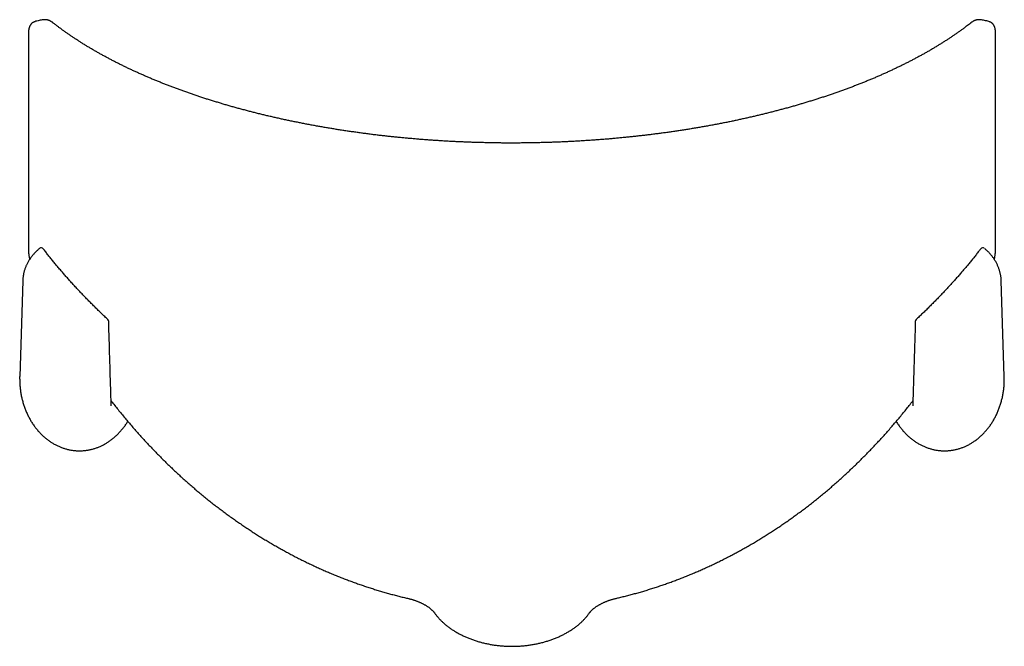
# Model space of a CAD drawing. Header units: millimetres. Extents: x 8 to 1095, y 12 to 2372.
# Tile 75 of 89: x 616 to 815, y 1604 to 1731. Entities that reach past the tile are written whole.
import ezdxf

# ---------------------------------------------------------------- set-up
doc = ezdxf.new("R2010")
doc.units = ezdxf.units.MM

msp = doc.modelspace()

# ---------------------------------------------------------------- linework, layer by layer
at = {"color": 7, "linetype": 'Continuous', "lineweight": 30}
for p, q in [((621.07, 1730.99), (621.06, 1730.99)), ((621.08, 1730.99), (621.07, 1730.99)), ((809.98, 1730.99), (809.97, 1730.99)), ((618.88, 1730.56), (618.88, 1730.56)), ((812.17, 1730.56), (812.17, 1730.56)), ((616.54, 1678.16), (615.94, 1658.85)), ((815.11, 1658.85), (814.51, 1678.16)), ((634.44, 1652.88), (634.44, 1652.88)), ((796.61, 1652.88), (796.61, 1652.88))]:
    msp.add_line(p, q, dxfattribs=at)
for centre, radius, start, end in [((620.29, 1684.38), 0.5, 37.5807, 129.4149), ((810.76, 1684.38), 0.5, 50.5851, 142.4193), ((624.44, 1677.91), 7.9, 176.0131, 180.4089), ((806.61, 1677.91), 7.9, 359.5894, 3.9918), ((633.44, 1669.98), 0.5, 1.699, 46.8498), ((797.61, 1669.98), 0.5, 133.1502, 178.301)]:
    msp.add_arc(centre, radius, start, end, dxfattribs=at)
for points, knots in [([(621.06, 1730.99), (620.94, 1730.98), (620.68, 1730.97), (620.27, 1730.91), (619.85, 1730.84), (619.42, 1730.73), (619.1, 1730.64), (618.92, 1730.57), (618.88, 1730.56)], [0, 0, 0, 0, 0.165564, 0.353908, 0.546721, 0.743731, 0.94463, 1, 1, 1, 1]), ([(809.97, 1730.99), (809.97, 1730.99), (809.93, 1731), (809.85, 1731), (809.72, 1730.99), (809.6, 1730.97), (809.48, 1730.95), (809.36, 1730.91), (809.23, 1730.87), (809.11, 1730.82), (809, 1730.77), (808.9, 1730.72), (808.78, 1730.65), (808.65, 1730.57), (808.5, 1730.47), (808.39, 1730.38), (808.3, 1730.31), (808.26, 1730.28), (808.12, 1730.17), (807.86, 1729.97), (807.45, 1729.66), (806.98, 1729.3), (806.46, 1728.93), (805.93, 1728.55), (805.4, 1728.17), (804.86, 1727.8), (804.31, 1727.43), (803.75, 1727.06), (803.19, 1726.7), (802.62, 1726.34), (802.04, 1725.97), (801.46, 1725.62), (800.87, 1725.26), (800.27, 1724.91), (799.67, 1724.56), (799.05, 1724.21), (798.44, 1723.87), (797.81, 1723.53), (797.18, 1723.19), (796.55, 1722.85), (795.9, 1722.52), (795.25, 1722.19), (794.59, 1721.86), (793.93, 1721.54), (793.26, 1721.22), (792.59, 1720.9), (791.91, 1720.58), (791.23, 1720.27), (790.54, 1719.96), (789.84, 1719.65), (789.14, 1719.35), (788.43, 1719.05), (787.71, 1718.75), (786.99, 1718.46), (786.27, 1718.17), (785.54, 1717.88), (784.8, 1717.59), (784.06, 1717.31), (783.31, 1717.03), (782.56, 1716.76), (781.8, 1716.49), (781.04, 1716.22), (780.28, 1715.95), (779.51, 1715.69), (778.73, 1715.43), (777.95, 1715.17), (777.17, 1714.92), (776.38, 1714.67), (775.59, 1714.43), (774.79, 1714.19), (773.99, 1713.95), (773.19, 1713.71), (772.38, 1713.48), (771.57, 1713.25), (770.75, 1713.03), (769.93, 1712.81), (769.11, 1712.59), (768.28, 1712.37), (767.45, 1712.16), (766.61, 1711.95), (765.77, 1711.75), (764.93, 1711.55), (764.09, 1711.35), (763.24, 1711.16), (762.39, 1710.97), (761.54, 1710.78), (760.69, 1710.6), (759.83, 1710.42), (758.97, 1710.24), (758.1, 1710.07), (757.23, 1709.9), (756.36, 1709.74), (755.49, 1709.58), (754.61, 1709.42), (753.73, 1709.26), (752.84, 1709.11), (751.96, 1708.96), (751.08, 1708.82), (750.19, 1708.68), (749.29, 1708.54), (748.4, 1708.41), (747.5, 1708.28), (746.6, 1708.15), (745.7, 1708.03), (744.81, 1707.91), (743.91, 1707.8), (743, 1707.69), (742.1, 1707.58), (741.19, 1707.48), (740.28, 1707.38), (739.37, 1707.28), (738.46, 1707.19), (737.55, 1707.1), (736.63, 1707.01), (735.72, 1706.93), (734.8, 1706.85), (733.88, 1706.78), (732.96, 1706.71), (732.04, 1706.64), (731.12, 1706.58), (730.2, 1706.52), (729.28, 1706.46), (728.35, 1706.41), (727.43, 1706.36), (726.5, 1706.31), (725.57, 1706.27), (724.65, 1706.23), (723.72, 1706.2), (722.8, 1706.17), (721.87, 1706.14), (720.94, 1706.12), (720, 1706.1), (719.07, 1706.08), (718.14, 1706.07), (717.21, 1706.06), (716.28, 1706.06), (715.36, 1706.06), (714.43, 1706.06), (713.5, 1706.06), (712.57, 1706.07), (711.64, 1706.09), (710.71, 1706.11), (709.79, 1706.13), (708.86, 1706.15), (707.94, 1706.18), (707.01, 1706.21), (706.09, 1706.25), (705.16, 1706.28), (704.24, 1706.33), (703.32, 1706.37), (702.4, 1706.42), (701.48, 1706.48), (700.56, 1706.54), (699.64, 1706.6), (698.72, 1706.66), (697.8, 1706.73), (696.88, 1706.8), (695.96, 1706.88), (695.04, 1706.96), (694.13, 1707.04), (693.21, 1707.13), (692.3, 1707.22), (691.39, 1707.31), (690.48, 1707.41), (689.57, 1707.51), (688.67, 1707.61), (687.76, 1707.72), (686.86, 1707.83), (685.96, 1707.95), (685.06, 1708.07), (684.17, 1708.19), (683.27, 1708.32), (682.38, 1708.45), (681.49, 1708.58), (680.61, 1708.72), (679.72, 1708.86), (678.84, 1709), (677.96, 1709.15), (677.09, 1709.3), (676.21, 1709.46), (675.34, 1709.62), (674.47, 1709.78), (673.6, 1709.94), (672.74, 1710.11), (671.88, 1710.29), (671.02, 1710.46), (670.17, 1710.64), (669.31, 1710.82), (668.47, 1711.01), (667.62, 1711.2), (666.78, 1711.39), (665.94, 1711.59), (665.1, 1711.79), (664.27, 1711.99), (663.44, 1712.2), (662.61, 1712.41), (661.79, 1712.63), (660.96, 1712.85), (660.15, 1713.07), (659.33, 1713.29), (658.52, 1713.52), (657.72, 1713.75), (656.92, 1713.99), (656.12, 1714.23), (655.33, 1714.47), (654.54, 1714.71), (653.75, 1714.96), (652.97, 1715.21), (652.2, 1715.47), (651.43, 1715.73), (650.67, 1715.99), (649.91, 1716.25), (649.15, 1716.52), (648.4, 1716.79), (647.65, 1717.06), (646.91, 1717.34), (646.18, 1717.62), (645.45, 1717.91), (644.72, 1718.19), (644, 1718.48), (643.28, 1718.78), (642.57, 1719.07), (641.87, 1719.37), (641.17, 1719.67), (640.47, 1719.98), (639.79, 1720.29), (639.11, 1720.6), (638.43, 1720.91), (637.76, 1721.23), (637.1, 1721.55), (636.44, 1721.87), (635.78, 1722.2), (635.14, 1722.52), (634.49, 1722.86), (633.86, 1723.19), (633.23, 1723.53), (632.61, 1723.87), (631.99, 1724.21), (631.38, 1724.56), (630.78, 1724.91), (630.18, 1725.26), (629.59, 1725.61), (629.01, 1725.97), (628.44, 1726.33), (627.87, 1726.69), (627.31, 1727.05), (626.76, 1727.42), (626.21, 1727.79), (625.67, 1728.16), (625.14, 1728.53), (624.61, 1728.91), (624.12, 1729.27), (623.66, 1729.61), (623.2, 1729.96), (622.89, 1730.2), (622.7, 1730.35), (622.67, 1730.37), (622.64, 1730.39), (622.57, 1730.44), (622.47, 1730.52), (622.32, 1730.62), (622.17, 1730.71), (622.02, 1730.78), (621.88, 1730.84), (621.75, 1730.89), (621.63, 1730.93), (621.5, 1730.96), (621.38, 1730.98), (621.26, 1730.99), (621.17, 1731), (621.12, 1730.99), (621.11, 1730.99)], [0, 0, 0, 0, 0.0000515, 0.0008293, 0.0016247, 0.0024438, 0.0032933, 0.0041809, 0.005115, 0.006104, 0.0068029, 0.007655, 0.0084974, 0.0095894, 0.0108097, 0.01219, 0.012587, 0.0129481, 0.0132883, 0.0166424, 0.020258, 0.0249004, 0.0295771, 0.0342447, 0.0389029, 0.0435514, 0.0481902, 0.0528188, 0.0574373, 0.0620453, 0.0666428, 0.0712296, 0.0758055, 0.0803703, 0.0849241, 0.0894666, 0.0939977, 0.0985174, 0.1030108, 0.1075231, 0.1120198, 0.1165016, 0.1209691, 0.1254229, 0.1298636, 0.1342919, 0.1387084, 0.1431136, 0.1475083, 0.151893, 0.1562683, 0.1606349, 0.1649934, 0.1693443, 0.1736882, 0.1780259, 0.1823577, 0.1866696, 0.1909678, 0.1952535, 0.1995274, 0.2037903, 0.2080429, 0.2122861, 0.2165206, 0.2207468, 0.2249515, 0.229144, 0.233334, 0.237519, 0.2416966, 0.2458643, 0.2500197, 0.2541607, 0.2582848, 0.2623919, 0.2665041, 0.2706183, 0.2747188, 0.2788061, 0.2828811, 0.2869443, 0.2909965, 0.2950383, 0.2990705, 0.3030937, 0.3071086, 0.3111158, 0.3151162, 0.3191102, 0.3230986, 0.3270822, 0.3310614, 0.335037, 0.3390097, 0.3429825, 0.3469102, 0.3508439, 0.3547807, 0.358717, 0.3626491, 0.3665738, 0.370488, 0.3743889, 0.3782735, 0.3821407, 0.3860147, 0.3898936, 0.3937658, 0.3976317, 0.4014922, 0.4053477, 0.4091989, 0.4130464, 0.4168908, 0.4207328, 0.4245726, 0.4284073, 0.4322371, 0.4360626, 0.4398846, 0.4437036, 0.4475203, 0.4513354, 0.4551496, 0.4589634, 0.4627791, 0.4665638, 0.4703615, 0.4741689, 0.4779826, 0.4817991, 0.4856146, 0.4894249, 0.4932267, 0.4970166, 0.5007916, 0.5045667, 0.5083718, 0.5121734, 0.5159721, 0.5197685, 0.5235633, 0.5273571, 0.5311505, 0.5349441, 0.5387384, 0.542534, 0.5463316, 0.5501316, 0.5539349, 0.557742, 0.5615535, 0.5653701, 0.5691924, 0.573021, 0.5768566, 0.5806997, 0.5845427, 0.5883861, 0.5922327, 0.5960829, 0.5999374, 0.6037969, 0.607662, 0.6115332, 0.6154113, 0.6192966, 0.6231824, 0.6270622, 0.6309491, 0.6348428, 0.6387429, 0.6426491, 0.646561, 0.650478, 0.6543998, 0.6583259, 0.6622567, 0.6662133, 0.6701727, 0.6741358, 0.6781033, 0.6820757, 0.6860538, 0.6900381, 0.6940294, 0.6980283, 0.7020355, 0.7060516, 0.7100773, 0.7141133, 0.7181602, 0.7222187, 0.7262895, 0.7303733, 0.7344707, 0.7385825, 0.7427059, 0.7468284, 0.7509586, 0.7550971, 0.7592444, 0.763401, 0.7675677, 0.7717449, 0.7759333, 0.7801327, 0.7843278, 0.7885335, 0.7927543, 0.7969886, 0.8012347, 0.8054908, 0.8097549, 0.8140253, 0.8182999, 0.8225788, 0.8268994, 0.8312236, 0.8355545, 0.8398926, 0.8442387, 0.8485934, 0.8529574, 0.8573313, 0.8617157, 0.8661113, 0.8705189, 0.874939, 0.8793723, 0.8838195, 0.8882813, 0.8927583, 0.8972513, 0.9017608, 0.9062633, 0.9107781, 0.9153026, 0.9198373, 0.9243829, 0.9289399, 0.9335089, 0.9380904, 0.9426751, 0.9472708, 0.9518799, 0.9565014, 0.9611338, 0.965776, 0.9704266, 0.9750843, 0.9791729, 0.9831135, 0.9877266, 0.9880539, 0.9882911, 0.9885495, 0.9888041, 0.9899902, 0.991188, 0.992397, 0.993593, 0.9946214, 0.9955937, 0.9965122, 0.9973827, 0.9982123, 0.9990081, 0.9997684, 1, 1, 1, 1]), ([(812.17, 1730.56), (812.12, 1730.58), (811.92, 1730.65), (811.57, 1730.75), (811.12, 1730.85), (810.69, 1730.93), (810.32, 1730.97), (810.08, 1730.99), (809.98, 1730.99)], [0, 0, 0, 0, 0.071666, 0.2843724, 0.4884516, 0.6835705, 0.8694764, 1, 1, 1, 1]), ([(618.88, 1730.56), (618.85, 1730.55), (618.79, 1730.53), (618.69, 1730.48), (618.58, 1730.42), (618.48, 1730.36), (618.39, 1730.28), (618.3, 1730.2), (618.22, 1730.11), (618.15, 1730.02), (618.08, 1729.92), (618.01, 1729.81), (617.96, 1729.7), (617.9, 1729.58), (617.86, 1729.45), (617.82, 1729.31), (617.78, 1729.17), (617.76, 1729.03), (617.74, 1728.88), (617.72, 1728.72), (617.71, 1728.53), (617.7, 1728.34), (617.7, 1728.18), (617.7, 1727.92), (617.7, 1727.55), (617.7, 1727.03), (617.7, 1726.28), (617.7, 1712.92), (617.69, 1699.49), (617.7, 1686.2), (617.7, 1685.56), (617.7, 1685.11), (617.7, 1684.78), (617.7, 1684.54), (617.7, 1684.37), (617.71, 1684.22), (617.71, 1684.07), (617.72, 1683.91), (617.74, 1683.74), (617.76, 1683.55), (617.79, 1683.34), (617.82, 1683.13), (617.86, 1682.91), (617.9, 1682.71), (617.93, 1682.57), (617.94, 1682.51)], [0, 0, 0, 0, 0.001562, 0.003756, 0.005941, 0.008125, 0.010319, 0.012533, 0.014781, 0.017075, 0.01943, 0.021856, 0.024326, 0.027006, 0.02982, 0.032796, 0.03595, 0.038603, 0.041317, 0.044629, 0.048381, 0.052741, 0.055779, 0.058728, 0.068596, 0.079022, 0.0908, 0.116054, 0.914869, 0.93464, 0.946801, 0.954951, 0.962822, 0.966786, 0.969796, 0.972677, 0.975417, 0.978042, 0.980825, 0.984118, 0.987452, 0.990767, 0.994072, 0.997367, 1, 1, 1, 1]), ([(813.11, 1682.51), (813.12, 1682.56), (813.14, 1682.68), (813.18, 1682.87), (813.22, 1683.08), (813.25, 1683.3), (813.28, 1683.5), (813.3, 1683.7), (813.32, 1683.87), (813.33, 1684.04), (813.34, 1684.21), (813.34, 1684.37), (813.35, 1684.53), (813.35, 1684.75), (813.35, 1685.03), (813.35, 1685.39), (813.35, 1685.82), (813.35, 1686.36), (813.35, 1698.94), (813.35, 1712.07), (813.35, 1725.36), (813.35, 1726.67), (813.35, 1727.42), (813.35, 1727.91), (813.35, 1728.26), (813.34, 1728.49), (813.33, 1728.68), (813.32, 1728.84), (813.3, 1728.97), (813.28, 1729.06), (813.26, 1729.18), (813.23, 1729.32), (813.19, 1729.46), (813.14, 1729.59), (813.08, 1729.71), (813.03, 1729.82), (812.96, 1729.93), (812.89, 1730.03), (812.81, 1730.13), (812.72, 1730.22), (812.63, 1730.31), (812.53, 1730.38), (812.43, 1730.45), (812.32, 1730.5), (812.23, 1730.54), (812.18, 1730.56), (812.17, 1730.56)], [0, 0, 0, 0, 0.002121, 0.005289, 0.008563, 0.011849, 0.015155, 0.018502, 0.021276, 0.024167, 0.027152, 0.030251, 0.033486, 0.036587, 0.043335, 0.050605, 0.059103, 0.070274, 0.084087, 0.846969, 0.893136, 0.916087, 0.929091, 0.940616, 0.946331, 0.950773, 0.954699, 0.957962, 0.960047, 0.961952, 0.963896, 0.967375, 0.970363, 0.973189, 0.975862, 0.9784, 0.980821, 0.983147, 0.985642, 0.988045, 0.990371, 0.992637, 0.994859, 0.997035, 0.999209, 1, 1, 1, 1]), ([(619.97, 1684.76), (619.93, 1684.73), (619.81, 1684.63), (619.61, 1684.46), (619.39, 1684.25), (619.17, 1684.04), (618.96, 1683.82), (618.76, 1683.59), (618.56, 1683.37), (618.38, 1683.13), (618.2, 1682.9), (618.03, 1682.66), (617.87, 1682.41), (617.72, 1682.16), (617.57, 1681.91), (617.44, 1681.65), (617.31, 1681.39), (617.2, 1681.13), (617.09, 1680.87), (616.99, 1680.6), (616.9, 1680.33), (616.82, 1680.06), (616.75, 1679.79), (616.69, 1679.51), (616.64, 1679.23), (616.6, 1678.96), (616.57, 1678.7), (616.56, 1678.54), (616.56, 1678.47)], [0, 0, 0, 0, 0.021278, 0.060983, 0.100682, 0.140369, 0.180044, 0.219705, 0.259352, 0.298983, 0.338599, 0.378198, 0.41778, 0.457344, 0.496889, 0.536416, 0.575925, 0.615414, 0.654886, 0.694339, 0.733775, 0.773194, 0.812598, 0.851988, 0.891364, 0.930729, 0.970085, 1, 1, 1, 1]), ([(633.78, 1670.34), (633.73, 1670.39), (633.46, 1670.64), (632.97, 1671.11), (632.32, 1671.73), (631.67, 1672.36), (631.03, 1672.99), (630.4, 1673.63), (629.77, 1674.26), (629.15, 1674.9), (628.53, 1675.54), (627.93, 1676.18), (627.33, 1676.83), (626.73, 1677.47), (626.15, 1678.12), (625.57, 1678.77), (625, 1679.42), (624.43, 1680.08), (623.87, 1680.73), (623.32, 1681.39), (622.77, 1682.05), (622.24, 1682.71), (621.71, 1683.37), (621.19, 1684.03), (620.85, 1684.47), (620.68, 1684.68)], [0, 0, 0, 0, 0.01004, 0.055103, 0.100161, 0.145214, 0.190262, 0.235305, 0.280342, 0.325373, 0.370398, 0.415417, 0.46043, 0.505437, 0.550453, 0.595484, 0.640522, 0.685568, 0.73062, 0.77568, 0.820746, 0.865818, 0.910897, 0.955983, 1, 1, 1, 1]), ([(810.36, 1684.68), (810.24, 1684.52), (809.94, 1684.13), (809.46, 1683.53), (808.94, 1682.87), (808.4, 1682.21), (807.86, 1681.55), (807.31, 1680.89), (806.75, 1680.24), (806.19, 1679.58), (805.62, 1678.93), (805.04, 1678.28), (804.46, 1677.63), (803.86, 1676.99), (803.27, 1676.34), (802.66, 1675.7), (802.05, 1675.06), (801.43, 1674.42), (800.8, 1673.78), (800.17, 1673.15), (799.53, 1672.51), (798.89, 1671.88), (798.23, 1671.26), (797.69, 1670.74), (797.37, 1670.44), (797.27, 1670.34)], [0, 0, 0, 0, 0.03327, 0.078323, 0.123372, 0.168416, 0.213457, 0.258493, 0.303524, 0.348551, 0.393573, 0.438589, 0.483601, 0.528612, 0.573639, 0.618673, 0.663716, 0.708767, 0.753825, 0.798892, 0.843967, 0.889049, 0.934138, 0.979235, 1, 1, 1, 1]), ([(814.49, 1678.47), (814.49, 1678.55), (814.47, 1678.73), (814.44, 1679), (814.4, 1679.28), (814.34, 1679.56), (814.28, 1679.83), (814.21, 1680.1), (814.13, 1680.38), (814.04, 1680.64), (813.94, 1680.91), (813.83, 1681.17), (813.71, 1681.44), (813.59, 1681.69), (813.45, 1681.95), (813.3, 1682.2), (813.15, 1682.45), (812.99, 1682.69), (812.82, 1682.93), (812.64, 1683.17), (812.45, 1683.4), (812.26, 1683.63), (812.06, 1683.85), (811.85, 1684.07), (811.63, 1684.28), (811.4, 1684.49), (811.22, 1684.65), (811.11, 1684.74), (811.08, 1684.76)], [0, 0, 0, 0, 0.036582, 0.075925, 0.115273, 0.154627, 0.193991, 0.233365, 0.272751, 0.31215, 0.351564, 0.390994, 0.43044, 0.469904, 0.509385, 0.548884, 0.588401, 0.627936, 0.667489, 0.70706, 0.746647, 0.786251, 0.82587, 0.865505, 0.905153, 0.944815, 0.98449, 1, 1, 1, 1]), ([(634.44, 1652.88), (634.42, 1653.72), (634.25, 1659.43), (634.08, 1665.14), (633.94, 1669.99)], [0, 0, 0, 0, 0.14884, 1, 1, 1, 1]), ([(797.11, 1669.99), (797.06, 1668.18), (796.89, 1662.47), (796.72, 1656.77), (796.6, 1652.88)], [0, 0, 0, 0, 0.317461, 1, 1, 1, 1]), ([(615.93, 1658.3), (615.93, 1658.43), (615.93, 1658.61), (615.94, 1658.79), (615.94, 1658.85)], [0, 0, 0, 0, 0.705847, 1, 1, 1, 1]), ([(615.93, 1658.29), (615.93, 1658.26), (615.93, 1658.09), (615.93, 1657.78), (615.95, 1657.37), (615.98, 1656.97), (616.01, 1656.56), (616.06, 1656.15), (616.12, 1655.75), (616.18, 1655.35), (616.25, 1654.95), (616.34, 1654.55), (616.43, 1654.16), (616.53, 1653.77), (616.64, 1653.39), (616.76, 1653.01), (616.89, 1652.63), (617.03, 1652.26), (617.17, 1651.9), (617.33, 1651.54), (617.49, 1651.18), (617.66, 1650.83), (617.83, 1650.49), (618.02, 1650.16), (618.21, 1649.83), (618.41, 1649.51), (618.61, 1649.2), (618.82, 1648.89), (619.04, 1648.6), (619.27, 1648.31), (619.5, 1648.02), (619.73, 1647.75), (619.97, 1647.49), (620.22, 1647.23), (620.47, 1646.98), (620.73, 1646.74), (620.99, 1646.51), (621.26, 1646.29), (621.53, 1646.08), (621.8, 1645.88), (622.08, 1645.68), (622.36, 1645.5), (622.64, 1645.33), (622.93, 1645.16), (623.22, 1645), (623.52, 1644.86), (623.81, 1644.72), (624.11, 1644.59), (624.41, 1644.48), (624.71, 1644.37), (625.02, 1644.27), (625.32, 1644.18), (625.63, 1644.1), (625.94, 1644.03), (626.25, 1643.97), (626.56, 1643.92), (626.87, 1643.88), (627.19, 1643.85), (627.5, 1643.83), (627.78, 1643.82), (628.01, 1643.82), (628.24, 1643.82), (628.51, 1643.83), (628.82, 1643.85), (629.13, 1643.88), (629.44, 1643.92), (629.75, 1643.96), (630.06, 1644.02), (630.37, 1644.09), (630.68, 1644.17), (630.98, 1644.26), (631.29, 1644.35), (631.59, 1644.46), (631.89, 1644.57), (632.19, 1644.7), (632.48, 1644.83), (632.77, 1644.98), (633.06, 1645.13), (633.35, 1645.29), (633.63, 1645.47), (633.91, 1645.65), (634.19, 1645.84), (634.47, 1646.04), (634.73, 1646.25), (635, 1646.47), (635.26, 1646.69), (635.52, 1646.93), (635.77, 1647.17), (636.02, 1647.42), (636.26, 1647.69), (636.49, 1647.96), (636.72, 1648.23), (636.95, 1648.52), (637.17, 1648.81), (637.38, 1649.11), (637.58, 1649.42), (637.72, 1649.64), (637.79, 1649.76), (637.79, 1649.76)], [0, 0, 0, 0, 0.00306, 0.015533, 0.028001, 0.04046, 0.052905, 0.065331, 0.077734, 0.09011, 0.102454, 0.114763, 0.127031, 0.139256, 0.151433, 0.163559, 0.175631, 0.187645, 0.199598, 0.211487, 0.22331, 0.235064, 0.246747, 0.258357, 0.269892, 0.281351, 0.292733, 0.304036, 0.315259, 0.326403, 0.337466, 0.348449, 0.359352, 0.370176, 0.38092, 0.391586, 0.402175, 0.412688, 0.423127, 0.433493, 0.443788, 0.454016, 0.464176, 0.474274, 0.484309, 0.494287, 0.504209, 0.514079, 0.5239, 0.533675, 0.543408, 0.553102, 0.562761, 0.572389, 0.581989, 0.591565, 0.601122, 0.610662, 0.620191, 0.629712, 0.636175, 0.641312, 0.65083, 0.660352, 0.669882, 0.679424, 0.688983, 0.698561, 0.708163, 0.717793, 0.727454, 0.737151, 0.746886, 0.756664, 0.766487, 0.77636, 0.786284, 0.796264, 0.806303, 0.816402, 0.826565, 0.836793, 0.84709, 0.857458, 0.867898, 0.878411, 0.889001, 0.899666, 0.91041, 0.921233, 0.932134, 0.943116, 0.954177, 0.965319, 0.97654, 0.98784, 0.999218, 1, 1, 1, 1]), ([(803.02, 1643.82), (803.08, 1643.82), (803.24, 1643.82), (803.51, 1643.83), (803.82, 1643.85), (804.13, 1643.88), (804.44, 1643.92), (804.75, 1643.96), (805.06, 1644.02), (805.37, 1644.09), (805.68, 1644.17), (805.98, 1644.26), (806.29, 1644.35), (806.59, 1644.46), (806.89, 1644.57), (807.19, 1644.7), (807.48, 1644.83), (807.77, 1644.98), (808.06, 1645.13), (808.35, 1645.29), (808.63, 1645.47), (808.91, 1645.65), (809.19, 1645.84), (809.47, 1646.04), (809.73, 1646.25), (810, 1646.47), (810.26, 1646.69), (810.52, 1646.93), (810.77, 1647.17), (811.02, 1647.42), (811.26, 1647.69), (811.49, 1647.96), (811.72, 1648.23), (811.95, 1648.52), (812.17, 1648.81), (812.38, 1649.11), (812.58, 1649.42), (812.78, 1649.74), (812.98, 1650.06), (813.16, 1650.4), (813.34, 1650.73), (813.51, 1651.08), (813.67, 1651.43), (813.83, 1651.78), (813.97, 1652.15), (814.11, 1652.51), (814.24, 1652.89), (814.37, 1653.26), (814.48, 1653.64), (814.58, 1654.03), (814.68, 1654.42), (814.77, 1654.81), (814.84, 1655.21), (814.91, 1655.61), (814.97, 1656.01), (815.02, 1656.42), (815.06, 1656.83), (815.09, 1657.23), (815.11, 1657.64), (815.12, 1658), (815.12, 1658.21), (815.12, 1658.3)], [0, 0, 0, 0, 0.008074, 0.023035, 0.038003, 0.052983, 0.067982, 0.083007, 0.098062, 0.113156, 0.128292, 0.143479, 0.15872, 0.174023, 0.189392, 0.204833, 0.220351, 0.235951, 0.251639, 0.267417, 0.283292, 0.299266, 0.315345, 0.33153, 0.347826, 0.364236, 0.380762, 0.397407, 0.414172, 0.43106, 0.448071, 0.465208, 0.482469, 0.499856, 0.517369, 0.535006, 0.552768, 0.570653, 0.588659, 0.606785, 0.625028, 0.643385, 0.661854, 0.68043, 0.699111, 0.717892, 0.736768, 0.755735, 0.774789, 0.793922, 0.813131, 0.832409, 0.851749, 0.871147, 0.890594, 0.910085, 0.929613, 0.949171, 0.968751, 0.988347, 1, 1, 1, 1]), ([(815.12, 1658.3), (815.12, 1658.43), (815.12, 1658.61), (815.11, 1658.79), (815.11, 1658.85)], [0, 0, 0, 0, 0.7056, 1, 1, 1, 1]), ([(634.41, 1653.94), (634.43, 1653.92), (634.67, 1653.6), (635.14, 1653), (635.83, 1652.14), (636.53, 1651.28), (637.23, 1650.43), (637.94, 1649.59), (638.65, 1648.76), (639.37, 1647.93), (640.1, 1647.11), (640.83, 1646.31), (641.57, 1645.51), (642.31, 1644.72), (643.06, 1643.94), (643.81, 1643.16), (644.57, 1642.4), (645.33, 1641.64), (646.1, 1640.89), (646.87, 1640.16), (647.64, 1639.43), (648.42, 1638.71), (649.21, 1638), (650, 1637.3), (650.79, 1636.6), (651.59, 1635.92), (652.39, 1635.25), (653.2, 1634.58), (654.01, 1633.93), (654.82, 1633.28), (655.64, 1632.64), (656.46, 1632.02), (657.29, 1631.4), (658.12, 1630.79), (658.95, 1630.19), (659.79, 1629.6), (660.63, 1629.02), (661.48, 1628.44), (662.33, 1627.88), (663.18, 1627.32), (664.04, 1626.78), (664.9, 1626.24), (665.76, 1625.71), (666.63, 1625.2), (667.5, 1624.69), (668.37, 1624.19), (669.25, 1623.7), (670.13, 1623.22), (671.01, 1622.75), (671.89, 1622.29), (672.78, 1621.84), (673.67, 1621.4), (674.56, 1620.97), (675.45, 1620.55), (676.35, 1620.13), (677.25, 1619.73), (678.16, 1619.34), (679.06, 1618.95), (679.97, 1618.58), (680.87, 1618.22), (681.78, 1617.86), (682.69, 1617.52), (683.6, 1617.18), (684.52, 1616.86), (685.43, 1616.54), (686.35, 1616.24), (687.27, 1615.94), (688.19, 1615.65), (689.12, 1615.38), (690.04, 1615.11), (690.97, 1614.85), (691.9, 1614.6), (692.83, 1614.36), (693.73, 1614.14), (694.32, 1614.01), (694.6, 1613.94)], [0, 0, 0, 0, 0.001034, 0.016111, 0.031144, 0.046136, 0.061088, 0.076004, 0.090886, 0.105735, 0.120554, 0.135348, 0.150075, 0.164778, 0.179459, 0.194111, 0.208728, 0.223305, 0.237836, 0.252316, 0.266739, 0.281119, 0.295511, 0.309854, 0.324151, 0.338403, 0.352613, 0.366782, 0.380912, 0.395006, 0.409065, 0.423092, 0.437088, 0.451055, 0.464996, 0.478912, 0.492806, 0.506679, 0.520533, 0.53437, 0.548194, 0.561955, 0.575678, 0.589367, 0.603024, 0.616652, 0.630252, 0.643828, 0.657381, 0.670915, 0.684435, 0.697864, 0.711296, 0.724728, 0.738149, 0.751551, 0.764926, 0.778266, 0.791562, 0.804807, 0.817994, 0.831176, 0.84438, 0.857558, 0.870714, 0.88385, 0.896967, 0.910068, 0.923155, 0.936229, 0.949294, 0.962344, 0.975334, 0.988331, 1, 1, 1, 1]), ([(736.45, 1613.94), (736.66, 1613.99), (737.18, 1614.11), (738.01, 1614.32), (738.94, 1614.55), (739.87, 1614.8), (740.8, 1615.05), (741.73, 1615.32), (742.65, 1615.59), (743.57, 1615.88), (744.5, 1616.17), (745.41, 1616.48), (746.33, 1616.79), (747.24, 1617.11), (748.15, 1617.44), (749.06, 1617.78), (749.96, 1618.13), (750.86, 1618.49), (751.76, 1618.86), (752.66, 1619.24), (753.56, 1619.63), (754.45, 1620.03), (755.35, 1620.43), (756.24, 1620.85), (757.13, 1621.28), (758.01, 1621.71), (758.9, 1622.16), (759.78, 1622.62), (760.66, 1623.08), (761.53, 1623.55), (762.4, 1624.04), (763.27, 1624.53), (764.14, 1625.03), (765, 1625.54), (765.86, 1626.07), (766.72, 1626.6), (767.58, 1627.14), (768.42, 1627.68), (769.27, 1628.24), (770.11, 1628.81), (770.95, 1629.39), (771.79, 1629.97), (772.62, 1630.57), (773.45, 1631.17), (774.28, 1631.78), (775.1, 1632.4), (775.91, 1633.03), (776.72, 1633.67), (777.53, 1634.32), (778.33, 1634.98), (779.13, 1635.65), (779.93, 1636.32), (780.72, 1637.01), (781.51, 1637.7), (782.29, 1638.4), (783.07, 1639.12), (783.84, 1639.84), (784.62, 1640.57), (785.38, 1641.31), (786.14, 1642.06), (786.9, 1642.82), (787.65, 1643.58), (788.4, 1644.36), (789.14, 1645.14), (789.87, 1645.93), (790.6, 1646.73), (791.33, 1647.54), (792.05, 1648.36), (792.76, 1649.18), (793.47, 1650.01), (794.17, 1650.85), (794.86, 1651.7), (795.55, 1652.56), (796.14, 1653.3), (796.5, 1653.77), (796.64, 1653.94)], [0, 0, 0, 0, 0.008783, 0.021793, 0.034823, 0.047869, 0.060932, 0.074008, 0.087098, 0.100198, 0.113309, 0.126427, 0.139551, 0.15268, 0.165812, 0.178945, 0.192077, 0.205206, 0.218427, 0.23169, 0.244972, 0.258273, 0.271597, 0.284945, 0.298319, 0.311721, 0.325154, 0.33862, 0.352088, 0.365554, 0.379076, 0.392645, 0.406256, 0.4199, 0.433569, 0.447256, 0.460952, 0.474648, 0.488338, 0.50217, 0.51602, 0.529888, 0.543775, 0.557683, 0.571615, 0.585572, 0.599557, 0.613573, 0.62762, 0.641702, 0.65582, 0.669977, 0.684175, 0.698415, 0.712702, 0.727035, 0.741419, 0.755854, 0.770345, 0.784819, 0.79933, 0.813878, 0.828462, 0.843084, 0.857742, 0.872436, 0.887167, 0.901927, 0.916705, 0.931523, 0.946369, 0.961248, 0.976162, 0.991112, 1, 1, 1, 1]), ([(793.25, 1649.76), (793.3, 1649.68), (793.42, 1649.49), (793.61, 1649.2), (793.82, 1648.89), (794.04, 1648.6), (794.27, 1648.31), (794.5, 1648.02), (794.73, 1647.75), (794.97, 1647.49), (795.22, 1647.23), (795.47, 1646.98), (795.73, 1646.74), (795.99, 1646.51), (796.26, 1646.29), (796.53, 1646.08), (796.8, 1645.88), (797.08, 1645.68), (797.36, 1645.5), (797.64, 1645.33), (797.93, 1645.16), (798.22, 1645), (798.52, 1644.86), (798.81, 1644.72), (799.11, 1644.59), (799.41, 1644.48), (799.71, 1644.37), (800.02, 1644.27), (800.32, 1644.18), (800.63, 1644.1), (800.94, 1644.03), (801.25, 1643.97), (801.56, 1643.92), (801.87, 1643.88), (802.19, 1643.85), (802.5, 1643.83), (802.78, 1643.82), (802.95, 1643.82), (803.02, 1643.82)], [0, 0, 0, 0, 0.024772, 0.056054, 0.08712, 0.117968, 0.148596, 0.179004, 0.20919, 0.239157, 0.268905, 0.298435, 0.327751, 0.356854, 0.385749, 0.41444, 0.442932, 0.471229, 0.499338, 0.527265, 0.555017, 0.5826, 0.610024, 0.637295, 0.664422, 0.691415, 0.718282, 0.745032, 0.771676, 0.798224, 0.824685, 0.851071, 0.877391, 0.903657, 0.92988, 0.95607, 0.982239, 1, 1, 1, 1]), ([(694.6, 1613.94), (694.61, 1613.94), (694.7, 1613.92), (694.87, 1613.87), (695.1, 1613.81), (695.33, 1613.75), (695.56, 1613.68), (695.79, 1613.6), (696.02, 1613.52), (696.25, 1613.44), (696.47, 1613.35), (696.69, 1613.26), (696.91, 1613.16), (697.13, 1613.06), (697.34, 1612.96), (697.55, 1612.85), (697.75, 1612.75), (697.95, 1612.64), (698.14, 1612.52), (698.32, 1612.41), (698.49, 1612.29), (698.67, 1612.17), (698.83, 1612.05), (698.98, 1611.93), (699.13, 1611.81), (699.26, 1611.68), (699.39, 1611.56), (699.52, 1611.44), (699.63, 1611.32), (699.73, 1611.2), (699.82, 1611.08), (699.89, 1611), (699.92, 1610.95), (699.92, 1610.94)], [0, 0, 0, 0, 0.005829, 0.038112, 0.070807, 0.103795, 0.136939, 0.170226, 0.203901, 0.237884, 0.272158, 0.30668, 0.341397, 0.376252, 0.411181, 0.446116, 0.480968, 0.515665, 0.550154, 0.584694, 0.619762, 0.654792, 0.689571, 0.723926, 0.757764, 0.792425, 0.826452, 0.860479, 0.894582, 0.928871, 0.959593, 0.991842, 1, 1, 1, 1]), ([(731.12, 1610.94), (731.14, 1610.97), (731.19, 1611.04), (731.28, 1611.15), (731.38, 1611.28), (731.49, 1611.4), (731.61, 1611.52), (731.74, 1611.65), (731.88, 1611.77), (732.02, 1611.89), (732.17, 1612.01), (732.33, 1612.13), (732.49, 1612.25), (732.67, 1612.37), (732.85, 1612.48), (733.04, 1612.6), (733.23, 1612.71), (733.43, 1612.82), (733.63, 1612.93), (733.84, 1613.03), (734.06, 1613.13), (734.28, 1613.23), (734.5, 1613.32), (734.73, 1613.41), (734.96, 1613.5), (735.19, 1613.58), (735.43, 1613.66), (735.66, 1613.73), (735.89, 1613.8), (736.13, 1613.86), (736.32, 1613.91), (736.42, 1613.93), (736.45, 1613.94)], [0, 0, 0, 0, 0.02586, 0.06011, 0.094309, 0.128621, 0.162915, 0.197088, 0.231257, 0.265495, 0.299965, 0.333908, 0.368379, 0.403191, 0.438161, 0.473103, 0.507619, 0.542322, 0.577175, 0.612118, 0.647093, 0.682025, 0.716856, 0.751537, 0.786019, 0.820261, 0.854228, 0.887948, 0.92145, 0.954814, 0.987913, 1, 1, 1, 1]), ([(699.93, 1610.94), (699.97, 1610.87), (700.08, 1610.73), (700.24, 1610.51), (700.43, 1610.28), (700.62, 1610.06), (700.82, 1609.83), (701.03, 1609.61), (701.25, 1609.39), (701.48, 1609.17), (701.71, 1608.95), (701.96, 1608.74), (702.21, 1608.53), (702.47, 1608.33), (702.74, 1608.13), (703.01, 1607.93), (703.3, 1607.73), (703.59, 1607.54), (703.88, 1607.36), (704.18, 1607.18), (704.49, 1607), (704.81, 1606.83), (705.13, 1606.66), (705.46, 1606.5), (705.79, 1606.34), (706.13, 1606.19), (706.47, 1606.04), (706.82, 1605.9), (707.17, 1605.76), (707.53, 1605.63), (707.89, 1605.5), (708.26, 1605.38), (708.63, 1605.27), (709, 1605.16), (709.38, 1605.06), (709.77, 1604.96), (710.15, 1604.87), (710.54, 1604.78), (710.94, 1604.71), (711.33, 1604.63), (711.73, 1604.57), (712.13, 1604.51), (712.53, 1604.46), (712.93, 1604.41), (713.33, 1604.37), (713.73, 1604.34), (714.14, 1604.32), (714.54, 1604.3), (714.95, 1604.28), (715.36, 1604.28), (715.77, 1604.28), (716.18, 1604.29), (716.59, 1604.3), (717, 1604.32), (717.4, 1604.35), (717.81, 1604.38), (718.21, 1604.42), (718.61, 1604.47), (719.01, 1604.52), (719.41, 1604.58), (719.81, 1604.65), (720.2, 1604.72), (720.59, 1604.8), (720.98, 1604.89), (721.36, 1604.98), (721.75, 1605.08), (722.12, 1605.18), (722.5, 1605.29), (722.87, 1605.41), (723.23, 1605.53), (723.6, 1605.66), (723.95, 1605.79), (724.31, 1605.93), (724.66, 1606.07), (725, 1606.22), (725.34, 1606.37), (725.67, 1606.53), (725.99, 1606.7), (726.31, 1606.86), (726.62, 1607.04), (726.93, 1607.22), (727.23, 1607.4), (727.53, 1607.59), (727.82, 1607.78), (728.1, 1607.97), (728.37, 1608.17), (728.64, 1608.38), (728.9, 1608.58), (729.15, 1608.79), (729.39, 1609.01), (729.63, 1609.22), (729.85, 1609.44), (730.07, 1609.67), (730.28, 1609.89), (730.48, 1610.12), (730.68, 1610.35), (730.86, 1610.58), (731.01, 1610.78), (731.09, 1610.9), (731.12, 1610.94)], [0, 0, 0, 0, 0.008713, 0.01872, 0.028868, 0.03905, 0.049263, 0.059505, 0.069774, 0.080066, 0.090381, 0.100714, 0.111064, 0.121429, 0.131805, 0.142192, 0.152586, 0.162985, 0.173387, 0.183789, 0.194189, 0.204586, 0.214976, 0.225359, 0.235732, 0.246094, 0.256434, 0.266852, 0.277276, 0.287683, 0.298078, 0.308467, 0.318856, 0.329249, 0.339653, 0.350072, 0.360512, 0.37098, 0.38147, 0.391939, 0.402362, 0.412757, 0.423131, 0.433495, 0.443855, 0.454219, 0.464595, 0.474989, 0.485411, 0.495869, 0.506376, 0.516797, 0.527213, 0.537646, 0.548077, 0.558483, 0.568844, 0.579223, 0.589664, 0.600092, 0.610514, 0.62094, 0.631359, 0.641765, 0.652205, 0.662624, 0.673028, 0.683422, 0.693812, 0.704202, 0.714596, 0.725, 0.735418, 0.745856, 0.756321, 0.766703, 0.777045, 0.787402, 0.797773, 0.808155, 0.818548, 0.828948, 0.839355, 0.849765, 0.860177, 0.870587, 0.880994, 0.891395, 0.901788, 0.91217, 0.922539, 0.932893, 0.943229, 0.953546, 0.963839, 0.974108, 0.984349, 0.994559, 1, 1, 1, 1])]:
    msp.add_open_spline(points, degree=3, knots=knots, dxfattribs=at)

doc.saveas('drawing.dxf')
